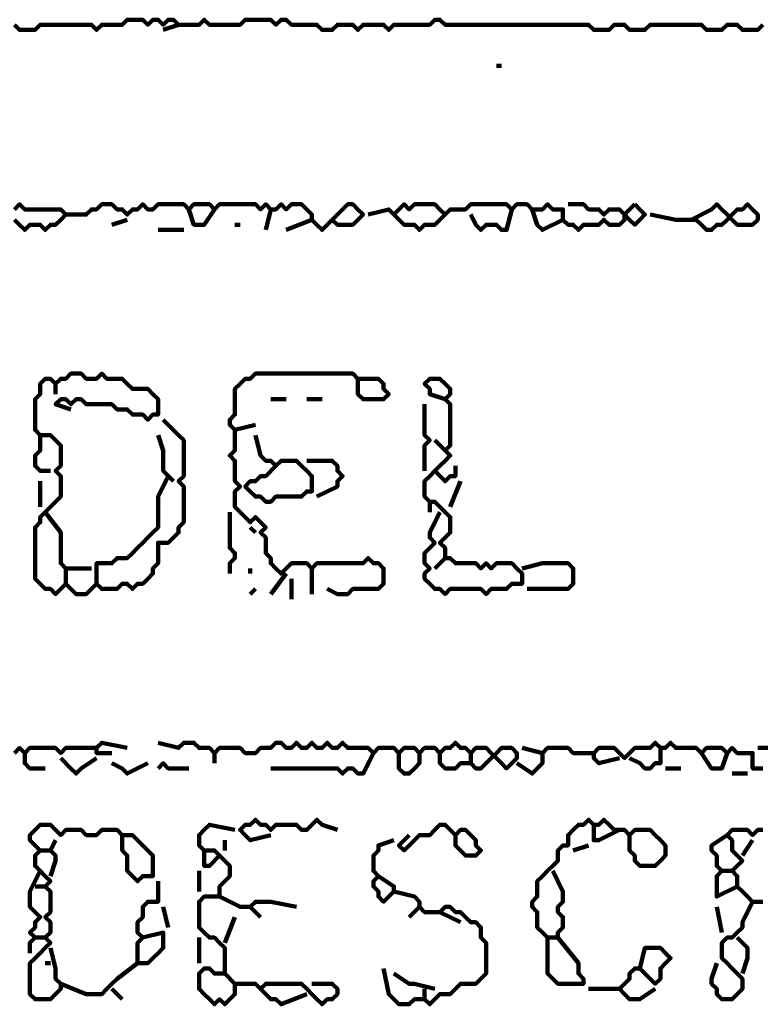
# Model space of a CAD drawing. Header units: metres. Extents: x 1959 to 4131, y 3282 to 4313.
# Tile 67 of 256: x 2128.76 to 2130.1, y 4301.97 to 4303.75. Entities that reach past the tile are written whole.
import ezdxf

# ---------------------------------------------------------------- set-up
doc = ezdxf.new("R2010")
doc.units = ezdxf.units.M
doc.layers.add('P', color=250, linetype='Continuous', lineweight=100)

msp = doc.modelspace()

# ---------------------------------------------------------------- linework, layer by layer
at = {"layer": 'P', "color": 0, "linetype": 'Continuous'}
for points in [[(2128.7553, 4303.7378), (2128.7645, 4303.7285), (2128.7738, 4303.7285), (2128.783, 4303.7285), (2128.7922, 4303.7285), (2128.8015, 4303.7378), (2128.8107, 4303.7378), (2128.8199, 4303.7378), (2128.8292, 4303.7378), (2128.8384, 4303.7378), (2128.8476, 4303.7378), (2128.8568, 4303.7378), (2128.8661, 4303.7378), (2128.8753, 4303.7378), (2128.8845, 4303.7378), (2128.8938, 4303.7378), (2128.903, 4303.7285), (2128.9122, 4303.7378), (2128.9215, 4303.7378), (2128.9307, 4303.7378), (2128.9399, 4303.7378), (2128.9492, 4303.7378), (2128.9584, 4303.747), (2128.9676, 4303.747), (2128.9768, 4303.747), (2128.9861, 4303.747), (2128.9953, 4303.7378), (2129.0045, 4303.747), (2129.0138, 4303.747), (2129.023, 4303.7378), (2129.0322, 4303.747), (2129.0415, 4303.747), (2129.0507, 4303.7378), (2129.023, 4303.7285)], [(2129.0507, 4303.7378), (2129.0876, 4303.7378), (2129.0968, 4303.747), (2129.1061, 4303.7378), (2129.1153, 4303.7378), (2129.1245, 4303.7378), (2129.1338, 4303.7378), (2129.143, 4303.7378), (2129.1522, 4303.7378), (2129.1615, 4303.7378), (2129.1707, 4303.747), (2129.1799, 4303.747), (2129.1892, 4303.747), (2129.1984, 4303.747), (2129.2076, 4303.747), (2129.2168, 4303.747), (2129.2261, 4303.7378), (2129.2353, 4303.747), (2129.2445, 4303.747), (2129.2538, 4303.7378), (2129.263, 4303.7378), (2129.2722, 4303.7378), (2129.2815, 4303.7378), (2129.2907, 4303.7378), (2129.2999, 4303.7378), (2129.3092, 4303.7285), (2129.3184, 4303.7285), (2129.3276, 4303.7285), (2129.3368, 4303.7378), (2129.3461, 4303.7378), (2129.3553, 4303.7378), (2129.3645, 4303.7378), (2129.3738, 4303.7285), (2129.383, 4303.7378), (2129.3922, 4303.7378), (2129.4015, 4303.7378), (2129.4107, 4303.7378), (2129.4199, 4303.7378), (2129.4292, 4303.7285), (2129.4384, 4303.7378), (2129.4476, 4303.7378), (2129.4568, 4303.7378), (2129.4661, 4303.7378), (2129.4753, 4303.7378), (2129.4845, 4303.7378), (2129.4938, 4303.7378), (2129.503, 4303.7378), (2129.5122, 4303.747), (2129.5215, 4303.747), (2129.5307, 4303.7378), (2129.5399, 4303.7378), (2129.5492, 4303.7378), (2129.5584, 4303.7378), (2129.5676, 4303.7378), (2129.5768, 4303.7378), (2129.5861, 4303.7378), (2129.5953, 4303.7378), (2129.6045, 4303.7378), (2129.6138, 4303.7378), (2129.623, 4303.7378), (2129.6322, 4303.7378), (2129.6415, 4303.7378), (2129.6507, 4303.7378), (2129.6599, 4303.7378), (2129.6692, 4303.7378), (2129.6784, 4303.7378), (2129.6876, 4303.7378), (2129.6968, 4303.7378), (2129.7061, 4303.7378), (2129.7153, 4303.7378), (2129.7245, 4303.7378), (2129.7338, 4303.7378), (2129.743, 4303.7378), (2129.7522, 4303.7378), (2129.7615, 4303.7378), (2129.7707, 4303.7378), (2129.7799, 4303.7378), (2129.7892, 4303.7378), (2129.7984, 4303.7285), (2129.8076, 4303.7285), (2129.8168, 4303.7285), (2129.8261, 4303.7285), (2129.8353, 4303.7378), (2129.8445, 4303.7378), (2129.8538, 4303.7378), (2129.863, 4303.7285), (2129.8722, 4303.7285), (2129.8815, 4303.7285), (2129.8907, 4303.7285), (2129.8999, 4303.7378), (2129.9092, 4303.7378), (2129.9184, 4303.7378), (2129.9276, 4303.7378), (2129.9368, 4303.7378), (2129.9461, 4303.7378), (2129.9553, 4303.7378), (2129.9645, 4303.7378), (2129.9738, 4303.7378), (2129.983, 4303.7378), (2129.9922, 4303.7378), (2130.0015, 4303.7285), (2130.0107, 4303.7285), (2130.0199, 4303.7285), (2130.0292, 4303.7285), (2130.0384, 4303.7378), (2130.0476, 4303.7378), (2130.0568, 4303.7378), (2130.0661, 4303.7285), (2130.0753, 4303.7285), (2130.0845, 4303.7285), (2130.0938, 4303.7285), (2130.103, 4303.7378)], [(2129.623, 4303.6639), (2129.6322, 4303.6639)], [(2128.7553, 4303.387), (2128.7645, 4303.3778), (2128.7738, 4303.3685), (2128.783, 4303.3778), (2128.7922, 4303.3778), (2128.8015, 4303.3778), (2128.8107, 4303.3685), (2128.8199, 4303.3778), (2128.8292, 4303.3778), (2128.8384, 4303.387), (2128.8476, 4303.3962), (2128.8384, 4303.4054), (2128.8292, 4303.4054), (2128.8199, 4303.4054), (2128.8107, 4303.4054), (2128.8015, 4303.4054), (2128.7922, 4303.4054), (2128.783, 4303.4054), (2128.7738, 4303.4054), (2128.7645, 4303.4147), (2128.7553, 4303.4054)], [(2128.8476, 4303.3962), (2128.8845, 4303.3962), (2128.8938, 4303.4054), (2128.903, 4303.4054), (2128.9122, 4303.4147), (2128.9215, 4303.4147), (2128.9307, 4303.4147), (2128.9399, 4303.4054), (2128.9492, 4303.4054), (2128.9584, 4303.3962), (2128.9676, 4303.4054), (2128.9768, 4303.4054), (2128.9861, 4303.4147), (2128.9953, 4303.4054), (2129.0045, 4303.4054), (2129.0138, 4303.4147), (2129.023, 4303.4147), (2129.0322, 4303.4147), (2129.0415, 4303.4147), (2129.0507, 4303.4147), (2129.0599, 4303.4147), (2129.0692, 4303.4054), (2129.0784, 4303.4147), (2129.0876, 4303.4147), (2129.0968, 4303.4147), (2129.1061, 4303.4147), (2129.1153, 4303.4054), (2129.1245, 4303.4147), (2129.1338, 4303.4147), (2129.143, 4303.4147), (2129.1522, 4303.4147), (2129.1615, 4303.4147), (2129.1707, 4303.4147), (2129.1799, 4303.4147), (2129.1892, 4303.4147), (2129.1984, 4303.4054), (2129.2076, 4303.4147), (2129.2168, 4303.4054), (2129.2261, 4303.4054), (2129.2353, 4303.4147), (2129.2445, 4303.4054), (2129.2538, 4303.4147), (2129.263, 4303.4147), (2129.2722, 4303.4147), (2129.2815, 4303.4054), (2129.2907, 4303.3962), (2129.2907, 4303.387), (2129.2999, 4303.3778), (2129.3092, 4303.3685), (2129.3184, 4303.3778), (2129.3276, 4303.387), (2129.3368, 4303.3778), (2129.3461, 4303.3778), (2129.3553, 4303.3778), (2129.3645, 4303.3778), (2129.3738, 4303.387), (2129.383, 4303.3962), (2129.3738, 4303.4054), (2129.3645, 4303.4147), (2129.3553, 4303.4147), (2129.3276, 4303.387)], [(2129.3922, 4303.3962), (2129.4292, 4303.4054), (2129.4384, 4303.3962), (2129.4476, 4303.4054), (2129.4568, 4303.4147), (2129.4661, 4303.4054), (2129.4753, 4303.4147), (2129.4845, 4303.4147), (2129.4938, 4303.4147), (2129.503, 4303.4147), (2129.5122, 4303.4147), (2129.5215, 4303.4054), (2129.5307, 4303.3962), (2129.5399, 4303.4054), (2129.5492, 4303.4054), (2129.5584, 4303.4054), (2129.5676, 4303.4054), (2129.5768, 4303.4147), (2129.5861, 4303.4147), (2129.5953, 4303.4147), (2129.6045, 4303.4147), (2129.6138, 4303.4147), (2129.623, 4303.4147), (2129.6322, 4303.4147), (2129.6415, 4303.4147), (2129.6507, 4303.4054), (2129.6599, 4303.4147), (2129.6692, 4303.4147), (2129.6784, 4303.4147), (2129.6876, 4303.4054), (2129.6968, 4303.4054), (2129.7061, 4303.4054), (2129.7153, 4303.4147), (2129.7245, 4303.4054), (2129.7338, 4303.4054), (2129.743, 4303.4054), (2129.743, 4303.3962), (2129.743, 4303.387), (2129.7522, 4303.3778), (2129.7615, 4303.3778), (2129.7707, 4303.3685), (2129.7799, 4303.3778), (2129.7892, 4303.3778), (2129.7984, 4303.3778), (2129.8076, 4303.3778), (2129.8168, 4303.387), (2129.8261, 4303.3778), (2129.8353, 4303.3778), (2129.8445, 4303.3778), (2129.8538, 4303.387), (2129.8538, 4303.3962), (2129.8445, 4303.4054), (2129.8353, 4303.4054), (2129.8261, 4303.4054), (2129.8168, 4303.3962), (2129.8076, 4303.4054), (2129.7984, 4303.4054), (2129.7892, 4303.4054), (2129.7799, 4303.4147), (2129.7707, 4303.4147), (2129.7522, 4303.4147)], [(2129.8722, 4303.4147), (2129.8815, 4303.4054), (2129.8907, 4303.3962), (2129.8815, 4303.387), (2129.8722, 4303.3778), (2129.863, 4303.387), (2129.8538, 4303.3962), (2129.8722, 4303.4147)], [(2129.9738, 4303.387), (2130.0107, 4303.4054), (2130.0199, 4303.4147), (2130.0292, 4303.4054), (2130.0384, 4303.3962), (2130.0476, 4303.387), (2130.0568, 4303.3778), (2130.0661, 4303.3778), (2130.0753, 4303.3778), (2130.0845, 4303.3778), (2130.0938, 4303.387), (2130.0938, 4303.3962), (2130.0845, 4303.4054), (2130.0753, 4303.4147), (2130.0661, 4303.4054), (2130.0568, 4303.4054), (2130.0476, 4303.3962), (2130.0384, 4303.387), (2130.0292, 4303.3778), (2130.0199, 4303.3778), (2130.0107, 4303.3685), (2130.0015, 4303.3685), (2129.9922, 4303.3778), (2129.983, 4303.387), (2129.9738, 4303.387), (2129.9645, 4303.387), (2129.9553, 4303.387), (2129.9461, 4303.387), (2129.8999, 4303.3962)], [(2129.0692, 4303.4054), (2129.0784, 4303.3778), (2129.0876, 4303.3778), (2129.0968, 4303.3778), (2129.1153, 4303.4054)], [(2129.2168, 4303.4054), (2129.2076, 4303.3685)], [(2129.4384, 4303.3962), (2129.4568, 4303.3778), (2129.4661, 4303.3778), (2129.4753, 4303.3778), (2129.4845, 4303.3685), (2129.4938, 4303.3778), (2129.503, 4303.3778), (2129.5122, 4303.3778), (2129.5307, 4303.3962)], [(2129.6507, 4303.4054), (2129.6415, 4303.3685), (2129.6322, 4303.3685), (2129.623, 4303.3778), (2129.6138, 4303.3778), (2129.6045, 4303.3778), (2129.5953, 4303.3685), (2129.5861, 4303.3778), (2129.5768, 4303.3962)], [(2129.6876, 4303.4054), (2129.6968, 4303.3778), (2129.7061, 4303.3685), (2129.743, 4303.387)], [(2128.9584, 4303.387), (2128.9307, 4303.3778)], [(2129.1522, 4303.3778), (2129.1615, 4303.3778)], [(2129.2907, 4303.387), (2129.2445, 4303.3685)], [(2129.0138, 4303.3685), (2129.0599, 4303.3685)], [(2129.023, 4303.027), (2129.0507, 4302.9993), (2129.0599, 4302.9901), (2129.0599, 4302.9808), (2129.0599, 4302.9716), (2129.0599, 4302.9624), (2129.0599, 4302.9531), (2129.0599, 4302.9439), (2129.0599, 4302.9347), (2129.0599, 4302.9254), (2129.0507, 4302.9162), (2129.0599, 4302.907), (2129.0599, 4302.8978), (2129.0599, 4302.8885), (2129.0599, 4302.8793), (2129.0599, 4302.8701), (2129.0599, 4302.8608), (2129.0599, 4302.8516), (2129.0599, 4302.8424), (2129.0507, 4302.8331), (2129.0507, 4302.8239), (2129.0415, 4302.8147), (2129.0322, 4302.8054), (2129.023, 4302.8054), (2129.0138, 4302.8054), (2129.0138, 4302.7962), (2129.0138, 4302.787), (2129.0138, 4302.7778), (2129.0138, 4302.7685), (2129.0045, 4302.7593), (2129.0045, 4302.7501), (2128.9953, 4302.7408), (2128.9861, 4302.7316), (2128.9768, 4302.7316), (2128.9676, 4302.7224), (2128.9584, 4302.7316), (2128.9492, 4302.7316), (2128.9399, 4302.7224), (2128.9307, 4302.7224), (2128.9215, 4302.7224), (2128.9122, 4302.7224), (2128.903, 4302.7316), (2128.8938, 4302.7224), (2128.8845, 4302.7131), (2128.8753, 4302.7131), (2128.8661, 4302.7131), (2128.8568, 4302.7224), (2128.8476, 4302.7316), (2128.8384, 4302.7224), (2128.8292, 4302.7131), (2128.8199, 4302.7224), (2128.8107, 4302.7224), (2128.8015, 4302.7316), (2128.7922, 4302.7408), (2128.7922, 4302.7501), (2128.7922, 4302.7593), (2128.7922, 4302.7685), (2128.7922, 4302.7778), (2128.7922, 4302.787), (2128.7922, 4302.7962), (2128.7922, 4302.8054), (2128.7922, 4302.8147), (2128.7922, 4302.8239), (2128.7922, 4302.8331), (2128.8015, 4302.8424), (2128.8015, 4302.8516), (2128.8107, 4302.8608), (2128.8199, 4302.8701), (2128.8292, 4302.8793), (2128.8384, 4302.8885), (2128.8384, 4302.8978), (2128.8384, 4302.907), (2128.8384, 4302.9162), (2128.8384, 4302.9254), (2128.8292, 4302.9347), (2128.8384, 4302.9439), (2128.8384, 4302.9531), (2128.8384, 4302.9624), (2128.8384, 4302.9716), (2128.8384, 4302.9808), (2128.8292, 4302.9901), (2128.8199, 4302.9993), (2128.8107, 4302.9993), (2128.8015, 4302.9993), (2128.7922, 4303.0085), (2128.7922, 4303.0178), (2128.7922, 4303.027), (2128.7922, 4303.0362), (2128.7922, 4303.0454), (2128.7922, 4303.0547), (2128.7922, 4303.0639), (2128.8015, 4303.0731), (2128.8015, 4303.0824), (2128.8015, 4303.0916), (2128.8107, 4303.1008), (2128.8199, 4303.1008), (2128.8292, 4303.0916), (2128.8384, 4303.1008), (2128.8476, 4303.1008), (2128.8568, 4303.1101), (2128.8661, 4303.1101), (2128.8753, 4303.1101), (2128.8845, 4303.1008), (2128.8938, 4303.1008), (2128.903, 4303.1008), (2128.9122, 4303.1101), (2128.9215, 4303.1008), (2128.9307, 4303.1008), (2128.9399, 4303.1008), (2128.9492, 4303.1008), (2128.9584, 4303.0916), (2128.9676, 4303.0824), (2128.9768, 4303.0824), (2128.9861, 4303.0824), (2128.9953, 4303.0824), (2129.0045, 4303.0731), (2129.0138, 4303.0639), (2129.0138, 4303.0547), (2129.0138, 4303.0454), (2129.0138, 4303.0362), (2129.0045, 4303.0362), (2128.9953, 4303.027), (2128.9861, 4303.0362), (2128.9768, 4303.0362), (2128.9676, 4303.0362), (2128.9584, 4303.0454), (2128.9492, 4303.0454), (2128.9399, 4303.0454), (2128.9307, 4303.0547), (2128.9215, 4303.0547), (2128.9122, 4303.0547), (2128.903, 4303.0547), (2128.8938, 4303.0547), (2128.8845, 4303.0547), (2128.8753, 4303.0639), (2128.8661, 4303.0639), (2128.8568, 4303.0547), (2128.8476, 4303.0639), (2128.8384, 4303.0639), (2128.8292, 4303.0547), (2128.8568, 4303.0454)], [(2129.1892, 4303.0178), (2129.1522, 4303.0085), (2129.143, 4303.0178), (2129.143, 4303.027), (2129.1522, 4303.0362), (2129.1522, 4303.0454), (2129.1522, 4303.0547), (2129.1522, 4303.0639), (2129.1522, 4303.0731), (2129.1522, 4303.0824), (2129.1615, 4303.0916), (2129.1707, 4303.1008), (2129.1799, 4303.1008), (2129.1892, 4303.1101), (2129.1984, 4303.1101), (2129.2076, 4303.1101), (2129.2168, 4303.1101), (2129.2261, 4303.1101), (2129.2353, 4303.1101), (2129.2445, 4303.1101), (2129.2538, 4303.1101), (2129.263, 4303.1101), (2129.2722, 4303.1101), (2129.2815, 4303.1101), (2129.2907, 4303.1101), (2129.2999, 4303.1101), (2129.3092, 4303.1101), (2129.3184, 4303.1101), (2129.3276, 4303.1101), (2129.3368, 4303.1101), (2129.3461, 4303.1101), (2129.3553, 4303.1101), (2129.3645, 4303.1101), (2129.3738, 4303.1008), (2129.383, 4303.1008), (2129.3922, 4303.1008), (2129.4015, 4303.1008), (2129.4107, 4303.1008), (2129.4199, 4303.0916), (2129.4199, 4303.0824), (2129.4292, 4303.0731), (2129.4199, 4303.0639), (2129.4107, 4303.0639), (2129.4015, 4303.0639), (2129.3922, 4303.0639), (2129.383, 4303.0639), (2129.3738, 4303.0731), (2129.3738, 4303.0824), (2129.3738, 4303.1008)], [(2129.5307, 4303.0639), (2129.503, 4303.0731), (2129.503, 4303.0824), (2129.4938, 4303.0916), (2129.503, 4303.1008), (2129.5122, 4303.1008), (2129.5215, 4303.1008), (2129.5307, 4303.0916), (2129.5399, 4303.0824), (2129.5399, 4303.0731), (2129.5307, 4303.0639), (2129.5399, 4303.0547), (2129.5399, 4303.0454), (2129.5399, 4303.0362), (2129.5399, 4303.027), (2129.5399, 4303.0178), (2129.5399, 4303.0085), (2129.5399, 4302.9993), (2129.5399, 4302.9901), (2129.5399, 4302.9808), (2129.5307, 4302.9716), (2129.5399, 4302.9624), (2129.5307, 4302.9531), (2129.5215, 4302.9439), (2129.5122, 4302.9347), (2129.503, 4302.9254), (2129.4938, 4302.9162), (2129.4938, 4302.907), (2129.4938, 4302.8978), (2129.4938, 4302.8885), (2129.503, 4302.8793), (2129.5122, 4302.8793), (2129.5215, 4302.8701), (2129.5307, 4302.8608), (2129.5399, 4302.8516), (2129.5399, 4302.8424), (2129.5399, 4302.8331), (2129.5399, 4302.8239), (2129.5307, 4302.8147), (2129.5215, 4302.8054), (2129.5307, 4302.7962), (2129.5307, 4302.787), (2129.5307, 4302.7778), (2129.5399, 4302.7778), (2129.5492, 4302.7685), (2129.5584, 4302.7685), (2129.5676, 4302.7685), (2129.5768, 4302.7685), (2129.5861, 4302.7685), (2129.5953, 4302.7593), (2129.6045, 4302.7685), (2129.6138, 4302.7593), (2129.623, 4302.7685), (2129.6322, 4302.7685), (2129.6415, 4302.7685), (2129.6507, 4302.7685), (2129.6599, 4302.7593), (2129.6692, 4302.7501), (2129.6692, 4302.7408), (2129.6692, 4302.7316), (2129.6599, 4302.7316), (2129.6507, 4302.7316), (2129.6415, 4302.7224), (2129.6322, 4302.7224), (2129.623, 4302.7224), (2129.6138, 4302.7224), (2129.6045, 4302.7131), (2129.5953, 4302.7224), (2129.5861, 4302.7224), (2129.5768, 4302.7224), (2129.5676, 4302.7224), (2129.5584, 4302.7224), (2129.5492, 4302.7224), (2129.5399, 4302.7224), (2129.5307, 4302.7131), (2129.5215, 4302.7224), (2129.5122, 4302.7224), (2129.503, 4302.7316), (2129.4938, 4302.7408), (2129.4938, 4302.7501), (2129.503, 4302.7593), (2129.4938, 4302.7685), (2129.4938, 4302.7778), (2129.4938, 4302.787), (2129.503, 4302.7962), (2129.5122, 4302.8054), (2129.503, 4302.8147), (2129.503, 4302.8239), (2129.5215, 4302.8608)], [(2128.8292, 4303.0916), (2128.8292, 4303.0731)], [(2129.2168, 4303.0639), (2129.2445, 4303.0639)], [(2129.2815, 4303.0639), (2129.3092, 4303.0639)], [(2129.4938, 4303.0547), (2129.4938, 4303.0178), (2129.4938, 4303.0085), (2129.4938, 4302.9993), (2129.503, 4302.9901), (2129.4938, 4302.9808), (2129.4938, 4302.9716), (2129.4938, 4302.9624), (2129.4938, 4302.9347)], [(2129.1522, 4303.0085), (2129.1522, 4302.9716), (2129.143, 4302.9624), (2129.1522, 4302.9531), (2129.1522, 4302.9439), (2129.1522, 4302.9347), (2129.1522, 4302.9254), (2129.1522, 4302.9162), (2129.1615, 4302.907), (2129.1522, 4302.8978), (2129.1522, 4302.8885), (2129.1522, 4302.8793), (2129.1522, 4302.8701), (2129.1615, 4302.8608), (2129.1707, 4302.8516), (2129.1799, 4302.8424), (2129.1892, 4302.8516), (2129.1984, 4302.8424), (2129.2076, 4302.8331), (2129.1984, 4302.8239), (2129.2076, 4302.8147), (2129.2076, 4302.8054), (2129.2076, 4302.7962), (2129.2076, 4302.787), (2129.2168, 4302.7778), (2129.2168, 4302.7685), (2129.2261, 4302.7593), (2129.2353, 4302.7501), (2129.2445, 4302.7593), (2129.2538, 4302.7685), (2129.263, 4302.7685), (2129.2722, 4302.7685), (2129.2815, 4302.7685), (2129.2907, 4302.7593), (2129.2999, 4302.7685), (2129.3092, 4302.7685), (2129.3184, 4302.7685), (2129.3276, 4302.7685), (2129.3368, 4302.7685), (2129.3461, 4302.7685), (2129.3553, 4302.7685), (2129.3645, 4302.7685), (2129.3738, 4302.7685), (2129.383, 4302.7685), (2129.3922, 4302.7778), (2129.4015, 4302.7685), (2129.4107, 4302.7685), (2129.4199, 4302.7593), (2129.4199, 4302.7501), (2129.4199, 4302.7408), (2129.4199, 4302.7316), (2129.4107, 4302.7224), (2129.4015, 4302.7224), (2129.3922, 4302.7224), (2129.383, 4302.7224), (2129.3738, 4302.7224), (2129.3645, 4302.7224), (2129.3553, 4302.7131), (2129.3461, 4302.7131), (2129.3368, 4302.7131), (2129.3184, 4302.7224)], [(2128.8015, 4302.9993), (2128.8015, 4302.9716), (2128.7922, 4302.9624), (2128.7922, 4302.9531), (2128.7922, 4302.9439), (2128.8015, 4302.9347), (2128.8199, 4302.9347)], [(2129.0138, 4302.9993), (2129.023, 4302.9716), (2129.023, 4302.9624), (2129.023, 4302.9531), (2129.023, 4302.9439), (2129.023, 4302.9347), (2129.0415, 4302.9162)], [(2129.1892, 4302.9993), (2129.1984, 4302.9624), (2129.2076, 4302.9531), (2129.2168, 4302.9531), (2129.2261, 4302.9439), (2129.2353, 4302.9531), (2129.2445, 4302.9531), (2129.2538, 4302.9531), (2129.263, 4302.9531), (2129.2722, 4302.9439), (2129.2815, 4302.9347), (2129.2907, 4302.9254), (2129.2907, 4302.9162), (2129.2907, 4302.907), (2129.2907, 4302.8978), (2129.2815, 4302.8978), (2129.2722, 4302.8885), (2129.263, 4302.8885), (2129.2538, 4302.8885), (2129.2445, 4302.8885), (2129.2353, 4302.8885), (2129.2261, 4302.8885), (2129.2168, 4302.8793), (2129.2076, 4302.8793), (2129.1984, 4302.8885), (2129.1892, 4302.8885), (2129.1799, 4302.8978), (2129.1707, 4302.907), (2129.1799, 4302.9162), (2129.1892, 4302.9162), (2129.1984, 4302.9254), (2129.2076, 4302.9254), (2129.2261, 4302.9439)], [(2129.5122, 4302.9901), (2129.5307, 4302.9716)], [(2129.2815, 4302.9531), (2129.3184, 4302.9531), (2129.3276, 4302.9531), (2129.3368, 4302.9439), (2129.3368, 4302.9347), (2129.3461, 4302.9254), (2129.3368, 4302.9162), (2129.3368, 4302.907), (2129.2999, 4302.8885)], [(2129.5492, 4302.9439), (2129.5492, 4302.9254), (2129.5399, 4302.9254), (2129.5307, 4302.9162), (2129.5122, 4302.9347)], [(2128.8015, 4302.9162), (2128.8015, 4302.8701)], [(2129.0322, 4302.9254), (2129.0138, 4302.8885), (2129.0138, 4302.8793), (2129.0138, 4302.8701), (2129.0138, 4302.8608), (2129.0138, 4302.8516), (2129.0138, 4302.8424), (2129.0138, 4302.8331), (2129.0045, 4302.8239), (2128.9953, 4302.8147), (2128.9861, 4302.8054), (2128.9768, 4302.7962), (2128.9676, 4302.787), (2128.9584, 4302.7778), (2128.9492, 4302.7778), (2128.9399, 4302.7778), (2128.9307, 4302.7685), (2128.9215, 4302.7685), (2128.9122, 4302.7685), (2128.903, 4302.7685), (2128.903, 4302.7316)], [(2129.5584, 4302.9162), (2129.5399, 4302.8701)], [(2129.503, 4302.8793), (2129.503, 4302.8608)], [(2128.8107, 4302.8608), (2128.8384, 4302.8239), (2128.8384, 4302.8147), (2128.8384, 4302.8054), (2128.8384, 4302.7962), (2128.8384, 4302.787), (2128.8384, 4302.7778), (2128.8384, 4302.7685), (2128.8476, 4302.7593), (2128.8568, 4302.7593), (2128.8661, 4302.7593), (2128.8753, 4302.7593), (2128.8938, 4302.7593)], [(2129.143, 4302.8608), (2129.143, 4302.8239), (2129.143, 4302.8147), (2129.143, 4302.8054), (2129.143, 4302.7962), (2129.1522, 4302.787), (2129.1522, 4302.7778), (2129.143, 4302.7685), (2129.143, 4302.7501)], [(2129.1799, 4302.8331), (2129.1892, 4302.8239)], [(2129.5307, 4302.7778), (2129.5122, 4302.7593)], [(2128.8476, 4302.7593), (2128.8476, 4302.7316)], [(2129.1799, 4302.7593), (2129.1799, 4302.7501)], [(2129.2907, 4302.7593), (2129.2907, 4302.7131)], [(2129.6692, 4302.7593), (2129.7061, 4302.7685), (2129.7153, 4302.7685), (2129.7245, 4302.7685), (2129.7338, 4302.7685), (2129.743, 4302.7685), (2129.7522, 4302.7685), (2129.7615, 4302.7593), (2129.7615, 4302.7501), (2129.7615, 4302.7408), (2129.7615, 4302.7316), (2129.7522, 4302.7224), (2129.743, 4302.7224), (2129.7338, 4302.7224), (2129.7245, 4302.7224), (2129.7153, 4302.7224), (2129.6784, 4302.7224)], [(2129.2445, 4302.7501), (2129.2168, 4302.7131)], [(2129.2538, 4302.7408), (2129.2538, 4302.7039)], [(2129.1892, 4302.7224), (2129.1799, 4302.7131)], [(2128.9307, 4302.427), (2128.903, 4302.427), (2128.903, 4302.4362), (2128.9122, 4302.4454), (2128.9584, 4302.4362)], [(2129.0138, 4302.4454), (2129.0507, 4302.4362), (2129.0599, 4302.4454), (2129.0692, 4302.4454), (2129.0784, 4302.4454), (2129.0876, 4302.4362), (2129.0968, 4302.4362), (2129.1061, 4302.4362), (2129.1153, 4302.427), (2129.1245, 4302.4362), (2129.1338, 4302.4362), (2129.143, 4302.4362), (2129.1522, 4302.4362), (2129.1615, 4302.4362), (2129.1707, 4302.427), (2129.1799, 4302.427), (2129.1892, 4302.427), (2129.1984, 4302.4362), (2129.2076, 4302.4362), (2129.2168, 4302.4362), (2129.2261, 4302.4454), (2129.2353, 4302.4454), (2129.2445, 4302.4362), (2129.2538, 4302.4362), (2129.263, 4302.4454), (2129.2722, 4302.4362), (2129.2815, 4302.4362), (2129.2907, 4302.4454), (2129.2999, 4302.4362), (2129.3092, 4302.4362), (2129.3184, 4302.4454), (2129.3276, 4302.4362), (2129.3368, 4302.4362), (2129.3461, 4302.4454), (2129.3553, 4302.4362), (2129.3645, 4302.4362), (2129.3738, 4302.4362), (2129.383, 4302.4362), (2129.3922, 4302.4362), (2129.4015, 4302.427), (2129.4107, 4302.4362), (2129.4199, 4302.4362), (2129.4292, 4302.4362), (2129.4384, 4302.4362), (2129.4476, 4302.427), (2129.4568, 4302.4362), (2129.4661, 4302.4362), (2129.4753, 4302.4362), (2129.4845, 4302.427), (2129.4938, 4302.4362), (2129.503, 4302.4362), (2129.5122, 4302.4362), (2129.5215, 4302.427), (2129.5307, 4302.4362), (2129.5399, 4302.4362), (2129.5492, 4302.4454), (2129.5584, 4302.4362), (2129.5676, 4302.4362), (2129.5768, 4302.427), (2129.5861, 4302.4362), (2129.5953, 4302.4362), (2129.6045, 4302.4362), (2129.6138, 4302.427), (2129.623, 4302.4178), (2129.6322, 4302.4085), (2129.6415, 4302.3993), (2129.6507, 4302.4085), (2129.6599, 4302.4178), (2129.6599, 4302.427), (2129.6507, 4302.4362), (2129.6415, 4302.4362), (2129.6322, 4302.4362), (2129.623, 4302.427), (2129.6138, 4302.4178), (2129.6045, 4302.4085), (2129.5953, 4302.3993), (2129.5861, 4302.3993), (2129.5768, 4302.4085), (2129.5676, 4302.4085), (2129.5584, 4302.4085), (2129.5492, 4302.3993), (2129.5399, 4302.3993), (2129.5307, 4302.3993), (2129.5215, 4302.4085), (2129.5215, 4302.427)], [(2129.8445, 4302.4178), (2129.8076, 4302.4085), (2129.7984, 4302.4178), (2129.7984, 4302.427), (2129.8076, 4302.4362), (2129.8168, 4302.4362), (2129.8261, 4302.4362), (2129.8353, 4302.4362), (2129.8445, 4302.427), (2129.8538, 4302.4178), (2129.863, 4302.427), (2129.8722, 4302.4362), (2129.8815, 4302.4362), (2129.8907, 4302.4362), (2129.8999, 4302.4362), (2129.9092, 4302.4454), (2129.9184, 4302.4362), (2129.9276, 4302.4362), (2129.9368, 4302.4454), (2129.9461, 4302.4362), (2129.9553, 4302.4362), (2129.9645, 4302.4362), (2129.9738, 4302.4362), (2129.983, 4302.4362), (2129.9922, 4302.427), (2130.0015, 4302.4362), (2130.0107, 4302.4362), (2130.0199, 4302.4362), (2130.0292, 4302.4362), (2130.0384, 4302.427), (2130.0476, 4302.4362), (2130.0568, 4302.427), (2130.0661, 4302.427), (2130.0753, 4302.427), (2130.0845, 4302.427), (2130.0845, 4302.4178), (2130.0845, 4302.4085), (2130.0845, 4302.3993), (2130.0938, 4302.3993), (2130.103, 4302.3993)], [(2128.7553, 4302.427), (2128.7645, 4302.4362), (2128.7738, 4302.427), (2128.783, 4302.4362), (2128.7922, 4302.4362), (2128.8015, 4302.4362), (2128.8107, 4302.4362), (2128.8199, 4302.4362), (2128.8292, 4302.4362), (2128.8384, 4302.427), (2128.8476, 4302.4362), (2128.8568, 4302.4362), (2128.8661, 4302.4362), (2128.8753, 4302.4362), (2128.8845, 4302.4362), (2128.903, 4302.4362)], [(2128.7738, 4302.427), (2128.7738, 4302.4085), (2128.783, 4302.3993), (2128.7922, 4302.3993), (2128.8107, 4302.3993)], [(2129.1153, 4302.427), (2129.1153, 4302.4085)], [(2129.4015, 4302.427), (2129.383, 4302.3901), (2129.3738, 4302.3901), (2129.3645, 4302.3993), (2129.3553, 4302.3993), (2129.3461, 4302.3901), (2129.3368, 4302.3993), (2129.3276, 4302.3993), (2129.3184, 4302.3993), (2129.3092, 4302.3993), (2129.2999, 4302.3993), (2129.2907, 4302.3993), (2129.2815, 4302.3993), (2129.2722, 4302.3993), (2129.263, 4302.3993), (2129.2538, 4302.3993), (2129.2168, 4302.3993)], [(2129.4476, 4302.427), (2129.4476, 4302.3993), (2129.4568, 4302.3901), (2129.4661, 4302.3901), (2129.4753, 4302.3993), (2129.4845, 4302.4085), (2129.4845, 4302.427)], [(2129.5768, 4302.427), (2129.5768, 4302.4085)], [(2129.7061, 4302.427), (2129.7061, 4302.4085), (2129.6968, 4302.3993), (2129.6876, 4302.3901), (2129.6599, 4302.4085)], [(2129.6692, 4302.4362), (2129.7061, 4302.427), (2129.7153, 4302.4362), (2129.7245, 4302.4362), (2129.7338, 4302.4362), (2129.743, 4302.4362), (2129.7522, 4302.4362), (2129.7615, 4302.427), (2129.7984, 4302.427)], [(2129.9184, 4302.4362), (2129.9184, 4302.4085), (2129.9092, 4302.4085), (2129.8999, 4302.3993), (2129.8907, 4302.3993), (2129.8815, 4302.4085), (2129.863, 4302.4178)], [(2129.9922, 4302.427), (2130.0107, 4302.3993), (2130.0199, 4302.3993), (2130.0292, 4302.3993), (2130.0384, 4302.427)], [(2130.1307, 4302.4362), (2130.0938, 4302.4362)], [(2128.8384, 4302.4178), (2128.8568, 4302.3993), (2128.8661, 4302.3901), (2128.8753, 4302.3993), (2128.903, 4302.4178)], [(2128.9307, 4302.4085), (2128.9492, 4302.3993), (2128.9584, 4302.3901), (2128.9953, 4302.4085)], [(2129.0138, 4302.3993), (2129.023, 4302.4085), (2129.0322, 4302.3993), (2129.0692, 4302.3993)], [(2129.9276, 4302.3993), (2129.9553, 4302.3993)], [(2130.0476, 4302.3901), (2130.0753, 4302.3901)], [(2128.8199, 4302.0762), (2128.8292, 4302.0393), (2128.8292, 4302.0301), (2128.8292, 4302.0208), (2128.8384, 4302.0116), (2128.8384, 4302.0024), (2128.8292, 4301.9931), (2128.8199, 4301.9839), (2128.8107, 4301.9839), (2128.8015, 4301.9839), (2128.7922, 4301.9839), (2128.783, 4301.9931), (2128.783, 4302.0024), (2128.783, 4302.0116), (2128.783, 4302.0208), (2128.783, 4302.0301), (2128.783, 4302.0393), (2128.783, 4302.0485), (2128.7922, 4302.0578), (2128.8015, 4302.067), (2128.8107, 4302.0762), (2128.8199, 4302.0854), (2128.8107, 4302.0947), (2128.8199, 4302.1039), (2128.8199, 4302.1131), (2128.8199, 4302.1224), (2128.8107, 4302.1316), (2128.8199, 4302.1408), (2128.8199, 4302.1501), (2128.8199, 4302.1593), (2128.8199, 4302.1685), (2128.8199, 4302.1778), (2128.8107, 4302.187), (2128.8199, 4302.1962), (2128.8107, 4302.2054), (2128.8015, 4302.2147), (2128.7922, 4302.2239), (2128.7922, 4302.2331), (2128.7922, 4302.2424), (2128.8015, 4302.2516), (2128.7922, 4302.2608), (2128.783, 4302.2701), (2128.783, 4302.2793), (2128.7922, 4302.2885), (2128.8015, 4302.2978), (2128.8107, 4302.2978), (2128.8199, 4302.2978), (2128.8292, 4302.2885), (2128.8384, 4302.2793), (2128.8476, 4302.2885), (2128.8568, 4302.2885), (2128.8661, 4302.2885), (2128.8753, 4302.2885), (2128.8845, 4302.2793), (2128.8938, 4302.2793), (2128.903, 4302.2793), (2128.9122, 4302.2885), (2128.9215, 4302.2885), (2128.9307, 4302.2885), (2128.9399, 4302.2885), (2128.9492, 4302.2793), (2128.9584, 4302.2793), (2128.9676, 4302.2793), (2128.9768, 4302.2701), (2128.9861, 4302.2608), (2128.9953, 4302.2516), (2129.0045, 4302.2424), (2129.0045, 4302.2331), (2129.0045, 4302.2239), (2129.0045, 4302.2147), (2129.0045, 4302.2054), (2128.9953, 4302.2054), (2128.9861, 4302.2054), (2128.9768, 4302.1962), (2128.9676, 4302.2054), (2128.9584, 4302.2147), (2128.9584, 4302.2239), (2128.9584, 4302.2331), (2128.9584, 4302.2424), (2128.9492, 4302.2516), (2128.9492, 4302.2793)], [(2129.2907, 4302.0116), (2129.3276, 4302.0116), (2129.3368, 4302.0024), (2129.3368, 4301.9931), (2129.3276, 4301.9839), (2129.3184, 4301.9839), (2129.3092, 4301.9747), (2129.2999, 4301.9839), (2129.2907, 4301.9931), (2129.2815, 4302.0024), (2129.2722, 4302.0116), (2129.263, 4302.0116), (2129.2538, 4302.0116), (2129.2445, 4302.0116), (2129.2353, 4302.0116), (2129.2261, 4302.0116), (2129.2168, 4302.0116), (2129.2076, 4302.0116), (2129.1984, 4302.0024), (2129.1892, 4302.0116), (2129.1799, 4302.0116), (2129.1707, 4302.0116), (2129.1615, 4302.0116), (2129.1522, 4302.0116), (2129.1522, 4302.0024), (2129.1522, 4301.9931), (2129.143, 4301.9839), (2129.1338, 4301.9747), (2129.1245, 4301.9839), (2129.1153, 4301.9747), (2129.1061, 4301.9839), (2129.0968, 4301.9931), (2129.0876, 4302.0024), (2129.0876, 4302.0116), (2129.0876, 4302.0208), (2129.0876, 4302.0301), (2129.0968, 4302.0393), (2129.1061, 4302.0393), (2129.1153, 4302.0301), (2129.1245, 4302.0301), (2129.1338, 4302.0301), (2129.1338, 4302.0393), (2129.1338, 4302.0485), (2129.1338, 4302.0578), (2129.1338, 4302.067), (2129.1338, 4302.0762), (2129.1245, 4302.0854), (2129.1153, 4302.0947), (2129.1061, 4302.0947), (2129.0968, 4302.1039), (2129.0876, 4302.1131), (2129.0876, 4302.1224), (2129.0876, 4302.1316), (2129.0876, 4302.1408), (2129.0876, 4302.1501), (2129.0876, 4302.1593), (2129.0968, 4302.1685), (2129.1061, 4302.1685), (2129.1153, 4302.1685), (2129.1245, 4302.1685), (2129.1245, 4302.1778), (2129.1245, 4302.187), (2129.1338, 4302.1962), (2129.143, 4302.2054), (2129.143, 4302.2147), (2129.143, 4302.2239), (2129.1338, 4302.2331), (2129.1245, 4302.2424), (2129.1153, 4302.2516), (2129.1061, 4302.2516), (2129.0968, 4302.2516), (2129.0876, 4302.2608), (2129.0876, 4302.2701), (2129.0876, 4302.2793), (2129.0968, 4302.2885), (2129.1061, 4302.2978), (2129.1522, 4302.2885)], [(2129.2168, 4302.2793), (2129.1799, 4302.2701), (2129.1707, 4302.2793), (2129.1615, 4302.2885), (2129.1707, 4302.2978), (2129.1799, 4302.2978), (2129.1892, 4302.307), (2129.1984, 4302.2978), (2129.2076, 4302.2978), (2129.2168, 4302.2885), (2129.2261, 4302.2978), (2129.2353, 4302.2978), (2129.2445, 4302.2978), (2129.2538, 4302.2978), (2129.263, 4302.2978), (2129.2722, 4302.2885), (2129.2815, 4302.2885), (2129.2907, 4302.2978), (2129.2999, 4302.307), (2129.3092, 4302.2978), (2129.3368, 4302.2885)], [(2129.4661, 4302.2793), (2129.4476, 4302.2608), (2129.4568, 4302.2516), (2129.4661, 4302.2608), (2129.4753, 4302.2701), (2129.4845, 4302.2793), (2129.4938, 4302.2793), (2129.503, 4302.2793), (2129.5122, 4302.2885), (2129.5215, 4302.2978), (2129.5307, 4302.2978), (2129.5399, 4302.2885), (2129.5492, 4302.2793), (2129.5584, 4302.2885), (2129.5676, 4302.2885), (2129.5768, 4302.2793), (2129.5861, 4302.2701), (2129.5861, 4302.2608), (2129.5953, 4302.2516), (2129.5861, 4302.2424), (2129.5768, 4302.2424), (2129.5676, 4302.2424), (2129.5584, 4302.2516), (2129.5492, 4302.2608), (2129.5492, 4302.2793)], [(2129.7245, 4302.2147), (2129.743, 4302.1778), (2129.743, 4302.1685), (2129.743, 4302.1593), (2129.7338, 4302.1501), (2129.7338, 4302.1408), (2129.743, 4302.1316), (2129.743, 4302.1224), (2129.743, 4302.1131), (2129.7338, 4302.1039), (2129.7338, 4302.0947), (2129.7245, 4302.0947), (2129.7153, 4302.0947), (2129.7061, 4302.1039), (2129.6968, 4302.1131), (2129.6968, 4302.1224), (2129.6968, 4302.1316), (2129.6968, 4302.1408), (2129.6876, 4302.1501), (2129.6876, 4302.1593), (2129.6968, 4302.1685), (2129.6968, 4302.1778), (2129.6968, 4302.187), (2129.6968, 4302.1962), (2129.7061, 4302.2054), (2129.7153, 4302.2147), (2129.7245, 4302.2239), (2129.7338, 4302.2331), (2129.7338, 4302.2424), (2129.7338, 4302.2516), (2129.743, 4302.2608), (2129.7522, 4302.2608), (2129.7522, 4302.2701), (2129.7522, 4302.2793), (2129.7615, 4302.2885), (2129.7707, 4302.2978), (2129.7799, 4302.2978), (2129.7892, 4302.307), (2129.7984, 4302.2978), (2129.8076, 4302.2978), (2129.8168, 4302.307), (2129.8261, 4302.2978), (2129.8353, 4302.2885), (2129.8445, 4302.2885), (2129.8538, 4302.2885), (2129.863, 4302.2793), (2129.8722, 4302.2885), (2129.8815, 4302.2885), (2129.8907, 4302.2885), (2129.8999, 4302.2885), (2129.9092, 4302.2793), (2129.9184, 4302.2701), (2129.9276, 4302.2608), (2129.9276, 4302.2516), (2129.9276, 4302.2424), (2129.9184, 4302.2331), (2129.9092, 4302.2239), (2129.8999, 4302.2239), (2129.8907, 4302.2239), (2129.8815, 4302.2239), (2129.8722, 4302.2331), (2129.8722, 4302.2424), (2129.863, 4302.2516), (2129.863, 4302.2608), (2129.863, 4302.2793)], [(2129.7984, 4302.2978), (2129.7984, 4302.2701), (2129.8076, 4302.2701), (2129.8445, 4302.2885)], [(2130.0568, 4302.187), (2130.0199, 4302.1685), (2130.0199, 4302.1778), (2130.0199, 4302.187), (2130.0199, 4302.1962), (2130.0199, 4302.2054), (2130.0292, 4302.2147), (2130.0199, 4302.2239), (2130.0199, 4302.2331), (2130.0199, 4302.2424), (2130.0107, 4302.2516), (2130.0107, 4302.2608), (2130.0384, 4302.2793)], [(2130.103, 4302.1593), (2130.0938, 4302.1593), (2130.0845, 4302.1593), (2130.0753, 4302.1685), (2130.0661, 4302.1778), (2130.0568, 4302.187), (2130.0568, 4302.1962), (2130.0568, 4302.2054), (2130.0476, 4302.2147), (2130.0568, 4302.2239), (2130.0661, 4302.2331), (2130.0568, 4302.2424), (2130.0476, 4302.2516), (2130.0476, 4302.2608), (2130.0476, 4302.2701), (2130.0384, 4302.2793), (2130.0476, 4302.2885), (2130.0568, 4302.2885), (2130.0661, 4302.2885), (2130.0753, 4302.2885), (2130.0845, 4302.2793), (2130.0938, 4302.2885), (2130.103, 4302.2885)], [(2128.8292, 4302.2701), (2128.8199, 4302.2516), (2128.8292, 4302.2424), (2128.8292, 4302.2331), (2128.8199, 4302.2054)], [(2129.1338, 4302.2701), (2129.1338, 4302.2516)], [(2129.4107, 4302.2054), (2129.4384, 4302.187), (2129.4384, 4302.1778), (2129.4292, 4302.1685), (2129.4199, 4302.1593), (2129.4107, 4302.1685), (2129.4107, 4302.1778), (2129.4015, 4302.187), (2129.4015, 4302.1962), (2129.4107, 4302.2054), (2129.4015, 4302.2147), (2129.4015, 4302.2239), (2129.4015, 4302.2331), (2129.4015, 4302.2424), (2129.4107, 4302.2516), (2129.4107, 4302.2608), (2129.4384, 4302.2701)], [(2129.7615, 4302.2516), (2129.7892, 4302.2608)], [(2130.0845, 4302.2701), (2130.0661, 4302.2424)], [(2128.8015, 4302.2516), (2128.8199, 4302.2516)], [(2129.0968, 4302.2516), (2129.0968, 4302.2331), (2129.0968, 4302.2239), (2129.1061, 4302.2239), (2129.1245, 4302.2424)], [(2128.8015, 4302.2147), (2128.783, 4302.1778), (2128.783, 4302.1685), (2128.783, 4302.1593), (2128.783, 4302.1501), (2128.7922, 4302.1408), (2128.8015, 4302.1316), (2128.7922, 4302.1224), (2128.7922, 4302.1131), (2128.783, 4302.1039), (2128.7922, 4302.0947), (2128.783, 4302.0854), (2128.783, 4302.067)], [(2129.0876, 4302.2147), (2129.0876, 4302.1778)], [(2130.0292, 4302.2147), (2130.0476, 4302.2147)], [(2129.0138, 4302.1962), (2129.0138, 4302.1593), (2129.0045, 4302.1593), (2128.9953, 4302.1593), (2128.9861, 4302.1501), (2128.9861, 4302.1408), (2128.9861, 4302.1316), (2128.9768, 4302.1224), (2128.9768, 4302.1131), (2128.9768, 4302.1039), (2128.9861, 4302.0947), (2128.9768, 4302.0854), (2128.9768, 4302.0762), (2128.9768, 4302.067), (2128.9768, 4302.0578), (2128.9768, 4302.0485), (2128.9861, 4302.0485), (2128.9953, 4302.0485), (2129.0045, 4302.0578), (2129.0138, 4302.067), (2129.023, 4302.0762), (2129.023, 4302.0854), (2129.023, 4302.0947), (2129.023, 4302.1039), (2128.9861, 4302.0947)], [(2128.7922, 4302.187), (2128.8107, 4302.187)], [(2129.4384, 4302.1778), (2129.4753, 4302.1685), (2129.4845, 4302.1593), (2129.4845, 4302.1501), (2129.4938, 4302.1408), (2129.503, 4302.1408), (2129.5122, 4302.1408), (2129.5215, 4302.1408), (2129.5307, 4302.1501), (2129.5399, 4302.1501), (2129.5492, 4302.1408), (2129.5584, 4302.1408), (2129.5676, 4302.1316), (2129.5768, 4302.1224), (2129.5861, 4302.1224), (2129.5953, 4302.1131), (2129.5953, 4302.1039), (2129.5953, 4302.0947), (2129.6045, 4302.0854), (2129.6045, 4302.0762), (2129.6045, 4302.067), (2129.6045, 4302.0578), (2129.6045, 4302.0485), (2129.6045, 4302.0393), (2129.6045, 4302.0301), (2129.5953, 4302.0208), (2129.5861, 4302.0116), (2129.5768, 4302.0116), (2129.5676, 4302.0116), (2129.5584, 4302.0116), (2129.5492, 4302.0024), (2129.5399, 4301.9931), (2129.5307, 4301.9931), (2129.5215, 4301.9931), (2129.5122, 4301.9839), (2129.503, 4301.9747), (2129.4938, 4301.9839), (2129.4845, 4301.9839), (2129.4753, 4301.9839), (2129.4661, 4301.9747), (2129.4568, 4301.9747), (2129.4476, 4301.9747), (2129.4384, 4301.9839), (2129.4292, 4301.9931), (2129.4199, 4302.0393)], [(2129.1245, 4302.1685), (2129.1615, 4302.1501), (2129.1707, 4302.1501), (2129.1799, 4302.1501), (2129.1892, 4302.1593), (2129.1984, 4302.1593), (2129.2076, 4302.1593), (2129.2168, 4302.1593), (2129.263, 4302.1501)], [(2130.0845, 4302.1593), (2130.0661, 4302.1224), (2130.0661, 4302.1131), (2130.0568, 4302.1039), (2130.0476, 4302.0947), (2130.0384, 4302.0947), (2130.0292, 4302.0854), (2130.0292, 4302.0762), (2130.0292, 4302.067), (2130.0292, 4302.0578), (2130.0384, 4302.0485), (2130.0476, 4302.0393), (2130.0568, 4302.0301), (2130.0661, 4302.0208), (2130.0661, 4302.0116), (2130.0661, 4302.0024), (2130.0568, 4301.9931), (2130.0476, 4301.9839), (2130.0384, 4301.9839), (2130.0292, 4301.9839), (2130.0199, 4301.9931), (2130.0199, 4302.0024), (2130.0107, 4302.0116), (2130.0107, 4302.0208), (2130.0199, 4302.0485)], [(2129.023, 4302.1501), (2129.0322, 4302.1131)], [(2129.1799, 4302.1501), (2129.1984, 4302.1316)], [(2129.4845, 4302.1501), (2129.4661, 4302.1316)], [(2129.5215, 4302.1408), (2129.5584, 4302.1224)], [(2130.0199, 4302.1501), (2130.0292, 4302.1039)], [(2129.1522, 4302.1316), (2129.1338, 4302.0854)], [(2128.7922, 4302.0947), (2128.8107, 4302.0947)], [(2129.0876, 4302.0947), (2129.0876, 4302.0485)], [(2129.7153, 4302.0947), (2129.7153, 4302.0578), (2129.7153, 4302.0485), (2129.7153, 4302.0393), (2129.7153, 4302.0301), (2129.7245, 4302.0208), (2129.7338, 4302.0116), (2129.743, 4302.0116), (2129.7522, 4302.0116), (2129.7615, 4302.0116), (2129.7707, 4302.0116), (2129.7799, 4302.0116), (2129.7799, 4302.0208), (2129.7707, 4302.0301), (2129.7707, 4302.0393), (2129.7707, 4302.0485), (2129.7338, 4302.0947)], [(2130.0568, 4302.0947), (2130.0753, 4302.0762), (2130.0753, 4302.067), (2130.0753, 4302.0578), (2130.0661, 4302.0301)], [(2129.8815, 4302.0393), (2129.8907, 4302.0762), (2129.8999, 4302.0762), (2129.9092, 4302.0762), (2129.9184, 4302.0762), (2129.9276, 4302.067), (2129.9368, 4302.0578), (2129.9276, 4302.0485), (2129.9184, 4302.0393), (2129.9184, 4302.0301), (2129.9184, 4302.0208), (2129.9092, 4302.0116), (2129.8999, 4302.0208), (2129.8907, 4302.0301), (2129.8815, 4302.0393), (2129.8722, 4302.0393), (2129.863, 4302.0301), (2129.863, 4302.0208), (2129.8538, 4302.0116), (2129.8445, 4302.0024), (2129.8538, 4301.9931), (2129.863, 4301.9839), (2129.8722, 4301.9839), (2129.8815, 4301.9839), (2129.9092, 4302.0024)], [(2128.8107, 4302.0485), (2128.8199, 4302.0485)], [(2128.9768, 4302.0485), (2128.9399, 4302.0208), (2128.9307, 4302.0116), (2128.9215, 4302.0024), (2128.9122, 4301.9931), (2128.903, 4301.9931), (2128.8938, 4301.9931), (2128.8845, 4301.9931), (2128.8384, 4302.0116)], [(2129.1338, 4302.0301), (2129.1522, 4302.0116)], [(2129.4384, 4302.0301), (2129.4661, 4302.0116), (2129.4753, 4302.0116), (2129.5122, 4302.0024)], [(2128.9307, 4302.0024), (2128.9492, 4301.9839)], [(2129.1984, 4302.0024), (2129.2168, 4301.9839), (2129.2261, 4301.9839), (2129.2353, 4301.9747), (2129.2815, 4301.9931)], [(2129.4938, 4302.0024), (2129.4938, 4301.9839)], [(2129.7892, 4302.0024), (2129.8076, 4302.0024), (2129.8168, 4302.0024), (2129.8261, 4302.0024), (2129.8445, 4302.0024)]]:
    msp.add_lwpolyline(points, dxfattribs=at)

doc.saveas('drawing.dxf')
